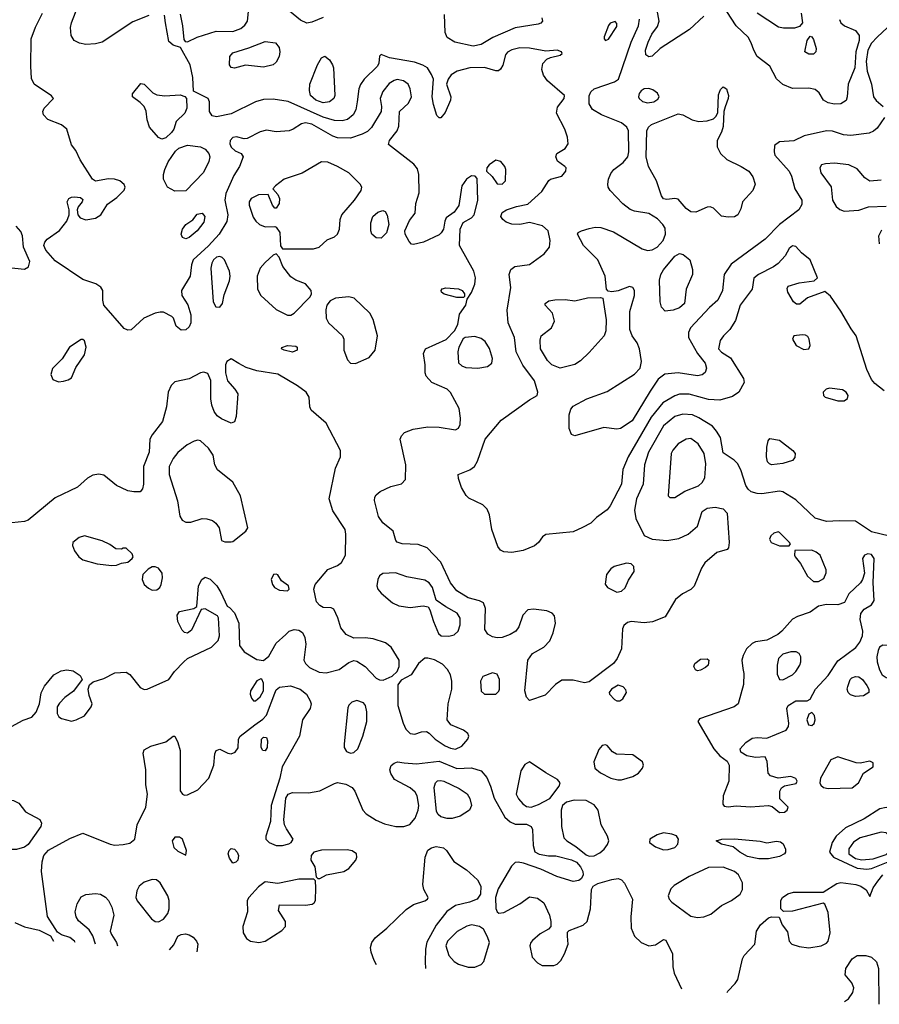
# Model space of a CAD drawing. Extents: x 1173029 to 1307123, y 522559 to 678521.
# Tile 9 of 256: x 1189844 to 1195173, y 530603 to 536704. Entities that reach past the tile are written whole.
import ezdxf

# ---------------------------------------------------------------- set-up
doc = ezdxf.new("R2010")
doc.units = 0

msp = doc.modelspace()

# ---------------------------------------------------------------- linework, layer by layer
at = {"layer": '0CON10XD'}
for points in [[(1190645, 536729.5), (1190545, 536690.8), (1190355, 536565.4), (1190315, 536554), (1190255, 536550), (1190215, 536557.9), (1190182.9, 536575), (1190164.3, 536605), (1190159.4, 536655), (1190165.6, 536685), (1190205.4, 536785)], [(1190838.3, 536738.3), (1190852.9, 536665), (1190860.8, 536580.8), (1190869.3, 536569.3), (1190885, 536566.2), (1190944.5, 536595.5), (1191062.9, 536632.9), (1191165, 536631.5), (1191215, 536648.5), (1191240.9, 536669.1), (1191255.6, 536695), (1191265.7, 536775)], [(1194085, 536726.2), (1193996.9, 536643.1), (1193814, 536526), (1193765, 536476.9), (1193743.4, 536473.4), (1193725.8, 536485), (1193723.8, 536515), (1193739.6, 536565), (1193762.9, 536615), (1193798.1, 536661.9), (1193807.3, 536695), (1193791.1, 536785)], [(1194379.2, 533779.2), (1194359.4, 533795), (1194345, 533817.5), (1194313.8, 533915), (1194294.1, 533954.1), (1194272.9, 533975), (1194205, 534019.2), (1194187.8, 534115), (1194164.4, 534155), (1194138.1, 534185), (1194055, 534237.5), (1194015, 534254.7), (1193955, 534258.7), (1193904.4, 534245.6), (1193835, 534186.4), (1193741.4, 534025), (1193718.2, 533945), (1193708.4, 533825), (1193667.3, 533735), (1193655.4, 533665.4), (1193663.8, 533613.8), (1193715, 533508.1), (1193764.7, 533484.7), (1193855, 533476), (1193930, 533490), (1193987.5, 533515), (1194045, 533566.2), (1194075, 533657.1), (1194105, 533677.3), (1194155, 533683.6), (1194205, 533672.2), (1194228.9, 533645), (1194242.5, 533465), (1194238.8, 533431.2), (1194228.8, 533421.2), (1194165, 533402), (1194092.3, 533337.7), (1194070.8, 533305), (1194025, 533194.3), (1194005, 533173.1), (1193952.8, 533147.2), (1193908.8, 533111.2), (1193845.6, 533004.4), (1193767.4, 532972.6), (1193715, 532966.9), (1193635, 532975.7), (1193612.1, 532967.9), (1193589.2, 532950.8), (1193581.7, 532928.3), (1193574.5, 532805.5), (1193548.9, 532745), (1193524.5, 532715), (1193375, 532600), (1193345, 532594.5), (1193275, 532610.5), (1193205, 532610.9), (1193165.5, 532585), (1193101, 532519), (1193005, 532484.4), (1192985.3, 532505.3), (1192975.9, 532545), (1192994.7, 532735.3), (1193023.3, 532776.7), (1193094.2, 532815), (1193130, 532855), (1193151.1, 532905), (1193165.5, 532965), (1193159.3, 533009.3), (1193145, 533027.1), (1193111.4, 533041.4), (1193028.6, 533051.4), (1192995, 533046.2), (1192962.5, 533015), (1192938.6, 532941.4), (1192920, 532915), (1192885, 532893.3), (1192835, 532875.5), (1192805, 532872.5), (1192775, 532878.9), (1192746.4, 532896.4), (1192728.1, 532925), (1192731.9, 533055), (1192719.7, 533089.7), (1192693.6, 533103.6), (1192625, 533121.1), (1192555, 533165.4), (1192515, 533214.5), (1192455, 533342.7), (1192370.8, 533430.8), (1192315, 533451.9), (1192215, 533455.8), (1192185, 533466.2), (1192175, 533477.5), (1192160, 533535), (1192095.5, 533585.5), (1192067.8, 533625), (1192044.4, 533725), (1192045.7, 533745), (1192055, 533760), (1192079.7, 533780.3), (1192145, 533812), (1192211.2, 533828.8), (1192236, 533855), (1192238.5, 533945), (1192202.5, 534105), (1192210, 534125), (1192228.8, 534145), (1192283.4, 534166.6), (1192375, 534180.5), (1192445, 534178.5), (1192545, 534162), (1192565, 534173.3), (1192574.3, 534195), (1192577.3, 534235), (1192569.1, 534295), (1192514.6, 534394.6), (1192494.6, 534414.6), (1192399.2, 534455), (1192364.2, 534495), (1192357.5, 534515), (1192357.5, 534565), (1192347.5, 534635), (1192360, 534665), (1192486.9, 534723.1), (1192538.8, 534775), (1192559.2, 534815), (1192570.9, 534879.1), (1192608.8, 534935), (1192618.3, 534971.7), (1192645, 535013.3), (1192665.3, 535064.7), (1192669.7, 535105), (1192659.1, 535145), (1192569.6, 535305), (1192575.5, 535405.5), (1192593.1, 535446.9), (1192645, 535476.4), (1192661.2, 535495), (1192685, 535583.3), (1192679.7, 535719.7), (1192667.5, 535735), (1192645, 535735.6), (1192613.6, 535716.4), (1192584.5, 535675), (1192567, 535553), (1192538, 535512), (1192488.8, 535475), (1192478.8, 535455), (1192470.8, 535405), (1192457.6, 535382.4), (1192445, 535370.8), (1192347.5, 535325), (1192285, 535310.8), (1192273.4, 535313.4), (1192259.1, 535329.1), (1192232.9, 535375), (1192230.8, 535395), (1192260.3, 535459.7), (1192296.2, 535505), (1192300, 535565), (1192319.6, 535630.4), (1192319.1, 535745), (1192309.5, 535779.5), (1192288.3, 535808.3), (1192130.5, 535930.5), (1192136, 535955), (1192184, 536016), (1192193.5, 536045), (1192198, 536135), (1192254, 536186), (1192272.9, 536225), (1192265.5, 536275), (1192251.9, 536305), (1192223.8, 536325), (1192185, 536332.5), (1192165, 536327.5), (1192135, 536308.5), (1192095, 536259.2), (1192079.1, 536215), (1192087.5, 536165), (1192084.4, 536135), (1192024.2, 536035.8), (1191999.3, 536010.8), (1191966.6, 535993.4), (1191895, 535970.3), (1191815, 535971.9), (1191785, 535982.5), (1191655, 536057.4), (1191615, 536064.7), (1191591.3, 536058.7), (1191539.4, 536025), (1191515, 536016.1), (1191435, 536009.2), (1191375, 536020), (1191335, 536008), (1191255, 535967.5), (1191235, 535965.8), (1191187.6, 535977.6), (1191165, 535973.1), (1191150, 535955), (1191147.3, 535935), (1191155, 535914.3), (1191180.6, 535890.6), (1191217.5, 535875), (1191230, 535855), (1191207.5, 535795), (1191172.4, 535737.6), (1191123.1, 535626.9), (1191116.9, 535585), (1191135.3, 535495), (1191127.7, 535452.3), (1191081.8, 535375), (1191015, 535302.8), (1190920.4, 535215), (1190909.3, 535185), (1190900.8, 535115), (1190847.5, 535025), (1190850, 534995), (1190887.2, 534937.2), (1190904.2, 534875.8), (1190905.6, 534825), (1190895, 534800), (1190875, 534781.2), (1190845, 534780), (1190813.3, 534805), (1190796.7, 534855), (1190787.5, 534865), (1190735, 534892), (1190715, 534892.5), (1190685, 534885.7), (1190614.2, 534855), (1190535, 534782.3), (1190515, 534779.6), (1190491.2, 534791.2), (1190366.8, 534935), (1190359.2, 534965), (1190360.4, 535025), (1190347.1, 535047.1), (1190316.5, 535066.5), (1190235, 535093.6), (1190065, 535210.4), (1190007.3, 535275), (1189993.3, 535305), (1189999.6, 535325), (1190015, 535344.5), (1190091.5, 535398.5), (1190135.6, 535455), (1190150, 535495), (1190150, 535525), (1190138.6, 535575), (1190148.8, 535595), (1190165, 535604.2), (1190185, 535605.8), (1190221.7, 535601.7), (1190235, 535590), (1190232.5, 535575), (1190206.4, 535543.6), (1190200, 535525), (1190203.8, 535495), (1190220, 535475), (1190255, 535464.4), (1190315, 535474.4), (1190347.5, 535495), (1190389.5, 535560.5), (1190447.4, 535602.6), (1190491.7, 535648.3), (1190498.6, 535665), (1190492.4, 535682.4), (1190464.6, 535704.6), (1190432.5, 535715), (1190395, 535717.5), (1190315, 535704), (1190295, 535716.2), (1190220, 535835), (1190192.5, 535892.5), (1190165, 535928), (1190135.6, 536025.6), (1190102.5, 536052.5), (1190018.8, 536085), (1189992, 536115), (1189988, 536135), (1189996, 536155), (1190053.3, 536215), (1190041.7, 536231.7), (1189934.5, 536304.5), (1189918.5, 536338.5), (1189912.8, 536415), (1189916.2, 536585), (1189942.9, 536657.1), (1189985.3, 536744.7)], [(1195203.8, 534403.8), (1195145, 534448.6), (1195124.4, 534475), (1195095, 534536.7), (1195030, 534745), (1194997.7, 534787.7), (1194935, 534898), (1194871.1, 534991.1), (1194835, 535020), (1194728.7, 534981.3), (1194679.3, 534940.7), (1194660.3, 534940.3), (1194640.8, 534955), (1194606, 535015), (1194601.2, 535038.8), (1194607, 535053), (1194675, 535072.5), (1194770, 535085), (1194790, 535105), (1194744.3, 535215), (1194690, 535260), (1194655, 535298), (1194635, 535302), (1194615, 535286.2), (1194589.4, 535240.6), (1194545, 535193.3), (1194517.7, 535172.3), (1194423.8, 535125), (1194395, 535101.2), (1194384.2, 535035), (1194311.1, 534935), (1194280.6, 534839.4), (1194245.5, 534784.5), (1194206, 534745), (1194185.7, 534715), (1194176.5, 534665), (1194193.7, 534643.7), (1194249.5, 534609.5), (1194330.3, 534480.3), (1194334.2, 534455), (1194302.9, 534395), (1194261.9, 534368.1), (1194185, 534346.7), (1194115, 534349.3), (1193995, 534383.5), (1193935, 534382.7), (1193905, 534373.3), (1193830.8, 534329.2), (1193758.6, 534241.3), (1193615.4, 533995), (1193583.9, 533916.1), (1193574.5, 533825), (1193505, 533690.8), (1193485, 533665.7), (1193420.6, 533619.4), (1193384, 533585), (1193332.7, 533557.3), (1193275, 533531.1), (1193106.1, 533513.9), (1193085, 533500), (1193060, 533465), (1193035.4, 533444.6), (1192966, 533414), (1192895, 533401.5), (1192845, 533405.7), (1192825, 533416), (1192809.1, 533439.1), (1192770.5, 533545), (1192756.5, 533635), (1192741.7, 533671.7), (1192715, 533698.1), (1192628.7, 533738.7), (1192612, 533755), (1192583.8, 533805), (1192565, 533860), (1192563.3, 533885), (1192635, 533914.2), (1192663.9, 533936.1), (1192682.4, 533967.6), (1192729.6, 534105), (1192828.3, 534221.7), (1193005, 534347.5), (1193051.4, 534375), (1193056.9, 534395), (1193035.5, 534465), (1192964, 534564), (1192921.3, 534645), (1192911.3, 534735), (1192871.7, 534825), (1192865.3, 534904.7), (1192888.9, 535045), (1192878, 535125), (1192888.8, 535155), (1192913.3, 535175), (1193005, 535187.3), (1193095, 535252.7), (1193129.2, 535295), (1193132.7, 535335), (1193119.4, 535395), (1193085, 535426.6), (1193005, 535446.5), (1192945, 535434.6), (1192895, 535437.5), (1192859.2, 535449.2), (1192838.6, 535465), (1192826.9, 535485), (1192835, 535508.1), (1192862, 535525), (1192924.1, 535545.9), (1192995, 535560.8), (1193080.1, 535639.9), (1193125, 535708), (1193135, 535715.8), (1193205, 535734.5), (1193229.4, 535765), (1193230.8, 535785), (1193224.5, 535794.5), (1193177.4, 535827.4), (1193166.9, 535855), (1193174.6, 535875.4), (1193225.4, 535904.6), (1193244.5, 535935), (1193239.2, 535975), (1193223.2, 536025), (1193172.7, 536125), (1193178.3, 536161.7), (1193219.2, 536215), (1193222, 536235), (1193115.5, 536325.5), (1193090.9, 536360.9), (1193080.8, 536395), (1193087.3, 536432.7), (1193111.2, 536458.8), (1193135, 536470), (1193195, 536483.1), (1193207.5, 536495), (1193203.8, 536505), (1193175, 536514.3), (1193105, 536508.1), (1193005, 536527.1), (1192945, 536528.6), (1192895, 536517.2), (1192868.3, 536501.7), (1192855, 536486), (1192838.7, 536421.3), (1192825, 536396.7), (1192812.3, 536387.7), (1192795, 536387.5), (1192725, 536408.5), (1192635.3, 536404.7), (1192555.3, 536384.7), (1192518.1, 536361.9), (1192499.5, 536335), (1192490.5, 536305), (1192516.5, 536225), (1192514.5, 536205), (1192482, 536128), (1192455, 536096), (1192445, 536096), (1192430.9, 536110.9), (1192408.9, 536178.9), (1192401.8, 536225), (1192408.5, 536335), (1192397.8, 536365), (1192371.9, 536405), (1192342.7, 536422.7), (1192291, 536441), (1192137.6, 536467.6), (1192085, 536488), (1192075, 536477.5), (1192070.6, 536435), (1192062.5, 536415), (1191980.4, 536335), (1191956.9, 536303.1), (1191946.9, 536275), (1191935.3, 536194.7), (1191927.7, 536145), (1191911.8, 536115), (1191877.1, 536085), (1191842.5, 536077.5), (1191795, 536078.1), (1191725, 536100.4), (1191507.8, 536197.8), (1191415, 536210.5), (1191355, 536209.1), (1191305.2, 536194.8), (1191155, 536120.7), (1191065, 536102.5), (1191038.3, 536108.3), (1191021.2, 536135), (1191020, 536195), (1191012, 536215), (1190921.7, 536261.7), (1190916.7, 536345), (1190901.9, 536425), (1190842, 536532), (1190795, 536545.7), (1190768.5, 536568.5), (1190748.1, 536685), (1190742.5, 536732.5)], [(1191725, 536716.8), (1191655, 536687.9), (1191625, 536682.2), (1191585, 536700), (1191517.3, 536757.3)], [(1193080, 536715), (1193084, 536695), (1193075, 536682), (1193057.5, 536675), (1192915, 536652.3), (1192776.6, 536593.4), (1192705, 536549.4), (1192655, 536539.5), (1192541.2, 536565), (1192494.4, 536594.4), (1192482.5, 536625), (1192478.5, 536735)], [(1194926.7, 536705), (1194933.3, 536685), (1194956.2, 536665), (1195025.9, 536635.9), (1195047.1, 536605), (1195047.6, 536575), (1195026.6, 536505), (1195021.1, 536405), (1194978.8, 536305), (1194974.6, 536225.4), (1194966.9, 536203.1), (1194935, 536181.9), (1194895, 536180), (1194855, 536188.1), (1194827.5, 536205), (1194800.3, 536250.3), (1194775, 536272), (1194735, 536279.4), (1194635, 536278.2), (1194575, 536303.1), (1194536.4, 536336.4), (1194494.3, 536415), (1194416.1, 536476.1), (1194395, 536514), (1194379.5, 536559.5), (1194360.4, 536595), (1194284.6, 536665), (1194227.1, 536755)], [(1194687.8, 536745), (1194695.8, 536684.2), (1194678.6, 536661.4), (1194647.9, 536652.1), (1194579.1, 536650.9), (1194547.4, 536657.4), (1194416, 536745)], [(1193654.3, 535025), (1193645, 535043.8), (1193625, 535050), (1193555, 535023.3), (1193515, 535017.5), (1193491.7, 535021.7), (1193482.5, 535035), (1193474.1, 535114.1), (1193427.1, 535215), (1193340, 535305), (1193301.2, 535375), (1193306.7, 535385), (1193326.7, 535395), (1193375, 535410), (1193412.4, 535417.6), (1193446.4, 535416.4), (1193525, 535390), (1193703.8, 535283.8), (1193735, 535274.1), (1193765, 535278), (1193796.6, 535293.4), (1193833.7, 535336.3), (1193847.6, 535375), (1193845, 535411.2), (1193831.5, 535435), (1193798.9, 535468.9), (1193745, 535503.4), (1193655, 535517.5), (1193628.1, 535528.1), (1193582.7, 535562.7), (1193505.5, 535645), (1193492.5, 535665), (1193489.5, 535685), (1193493.5, 535715), (1193509.1, 535750.9), (1193527.8, 535775), (1193585, 535818.9), (1193613.3, 535855), (1193619.7, 535885), (1193619.1, 536015), (1193608, 536038), (1193575.3, 536065.3), (1193450, 536115), (1193395, 536147.5), (1193375, 536182.5), (1193375, 536232.5), (1193385, 536256), (1193405, 536274.3), (1193532.1, 536317.9), (1193555.6, 536334.4), (1193634.3, 536565), (1193680.2, 536665), (1193686.6, 536706.6)], [(1193475, 536573.8), (1193495, 536583.3), (1193545, 536662.5), (1193545, 536680), (1193535, 536692.5), (1193505, 536682.5), (1193495, 536667.5), (1193467, 536597), (1193466.7, 536585), (1193475, 536573.8)], [(1195224.6, 536655), (1195159.1, 536595), (1195125, 536558.5), (1195100.9, 536515), (1195092.3, 536445), (1195097.8, 536385), (1195125.2, 536305), (1195137.7, 536225), (1195153, 536203), (1195197.1, 536165)], [(1194765, 536491.1), (1194735, 536491.1), (1194711.2, 536505), (1194726.2, 536575), (1194745, 536602.5), (1194755, 536597.5), (1194765, 536580), (1194781.9, 536525), (1194780, 536505), (1194765, 536491.1)], [(1191175, 536404), (1191155, 536406.7), (1191144, 536425), (1191147.5, 536475), (1191165, 536499.4), (1191265, 536528.6), (1191365, 536567.8), (1191430.3, 536560.3), (1191452.1, 536532.1), (1191457.7, 536505), (1191452.7, 536475), (1191435, 536440), (1191415, 536424.2), (1191355, 536408.8), (1191245, 536421.9), (1191175, 536404)], [(1191725, 536187.6), (1191680.4, 536205), (1191647.1, 536235), (1191640.9, 536265), (1191642.7, 536305), (1191690, 536425), (1191715, 536468.1), (1191735, 536477.1), (1191765.5, 536455.5), (1191784.3, 536425), (1191788.6, 536405), (1191798.2, 536235), (1191792.2, 536215), (1191765, 536194.7), (1191725, 536187.6)], [(1190725, 535963.8), (1190705, 535973.8), (1190648.7, 536038.7), (1190633.6, 536083.6), (1190627.9, 536137.9), (1190615.5, 536165.5), (1190591.2, 536191.2), (1190543.3, 536225), (1190543.3, 536245), (1190595, 536308.8), (1190615, 536303.8), (1190669.7, 536249.7), (1190695, 536237.5), (1190745, 536232.9), (1190838.8, 536238.8), (1190868.3, 536228.3), (1190877.5, 536215), (1190880, 536155), (1190867.5, 536125), (1190815, 536072.5), (1190800, 536025), (1190785.9, 536004.1), (1190749.2, 535970.8), (1190725, 535963.8)], [(1194235, 535479.2), (1194195, 535486.9), (1194145.8, 535535), (1194125, 535543.5), (1194105, 535541.8), (1194035, 535511.5), (1194005, 535512.2), (1193974.8, 535534.7), (1193925, 535591.1), (1193905, 535596.7), (1193855, 535590), (1193834.6, 535594.6), (1193822.1, 535612.1), (1193790.7, 535705), (1193741.2, 535795), (1193727.1, 535855), (1193731.3, 536015), (1193741.8, 536038.2), (1193760, 536055), (1193925, 536121.1), (1193954.5, 536114.5), (1194012.7, 536082.7), (1194053.1, 536073.1), (1194105, 536077.8), (1194145, 536090), (1194160.8, 536105), (1194170.9, 536129.1), (1194175, 536237.5), (1194189.4, 536270.6), (1194205, 536286.7), (1194226.1, 536276.1), (1194238.2, 536235), (1194236.6, 536215), (1194216.9, 536163.1), (1194208.8, 536135), (1194205, 536042.5), (1194195, 536006.2), (1194167.5, 535955), (1194168.6, 535915), (1194188.6, 535875), (1194227.3, 535837.3), (1194317.1, 535795), (1194363.1, 535765), (1194389.8, 535729.8), (1194402.5, 535685), (1194389.2, 535645), (1194324.2, 535575), (1194315, 535532.5), (1194296, 535495), (1194275, 535482), (1194235, 535479.2)], [(1193735, 536187.8), (1193775, 536194.7), (1193799.6, 536210.4), (1193808.9, 536225), (1193797.7, 536247.7), (1193768.9, 536268.9), (1193745, 536276.4), (1193715, 536274.4), (1193696.4, 536263.6), (1193683.8, 536246.2), (1193679.5, 536225), (1193683.5, 536215), (1193705, 536196.2), (1193735, 536187.8)], [(1195205, 536097.5), (1195159.3, 536030.7), (1195137.7, 536012.3), (1195109.4, 536000.6), (1194996.9, 535986.9), (1194950.7, 535990.7), (1194883, 536013), (1194845, 536015.6), (1194706.8, 535983.2), (1194644, 535954), (1194555, 535947.5), (1194523.3, 535925), (1194520.8, 535885), (1194525.6, 535865), (1194614.6, 535765), (1194629.1, 535735), (1194648.6, 535655), (1194692, 535585), (1194692.3, 535557.7), (1194674.3, 535525.7), (1194554.7, 535435.3), (1194465.2, 535344.8), (1194255, 535189.5), (1194212.1, 535125), (1194200, 535025), (1194172, 534965), (1194119.5, 534920.5), (1194002.7, 534795), (1193989.6, 534765), (1193990, 534735), (1194046.1, 534635), (1194093.6, 534575), (1194102.2, 534545), (1194093.4, 534516.6), (1194075, 534503.1), (1194045, 534496.5), (1193925, 534515.3), (1193843.4, 534506.6), (1193802.8, 534477.2), (1193752.3, 534402.3), (1193641.3, 534218.7), (1193568.7, 534171.3), (1193545, 534166.4), (1193465, 534176.5), (1193285, 534126), (1193264.4, 534134.4), (1193250.9, 534170.9), (1193250, 534255), (1193259.8, 534290.2), (1193275, 534309.5), (1193360, 534355), (1193485, 534399.6), (1193655, 534506.5), (1193690.5, 534545), (1193698.2, 534585), (1193687.3, 534665), (1193671.4, 534701.4), (1193640.6, 534745), (1193627.1, 534785), (1193627.1, 534895), (1193654.3, 534995.7), (1193654.3, 535025)], [(1190805, 535641.5), (1190760.8, 535665), (1190735.8, 535715), (1190735.7, 535745), (1190744.5, 535775.5), (1190765, 535823.8), (1190810.9, 535889.1), (1190831.3, 535908.7), (1190885, 535925.7), (1190965, 535916.5), (1190995, 535900.5), (1191016.9, 535875), (1191023.2, 535855), (1191017.7, 535825), (1190982.9, 535757.1), (1190875, 535642.5), (1190805, 535641.5)], [(1191665, 535283.8), (1191701.2, 535295), (1191751.2, 535338.8), (1191795, 535357.5), (1191814.3, 535375), (1191826.5, 535405), (1191831.5, 535465), (1191841.1, 535495), (1191920.6, 535585), (1191961.4, 535645), (1191964.2, 535665), (1191954, 535685), (1191883.8, 535755), (1191815, 535793.3), (1191755, 535820.5), (1191715, 535823.6), (1191595, 535752.9), (1191484, 535715), (1191430, 535675), (1191412.5, 535655), (1191445, 535620), (1191454.3, 535595), (1191452.9, 535565), (1191435, 535536.2), (1191425, 535536.7), (1191411.2, 535555), (1191385, 535620), (1191325, 535618), (1191280, 535595), (1191267.5, 535575), (1191266, 535555), (1191290.9, 535480.9), (1191308, 535455), (1191330, 535435), (1191365, 535420), (1191425, 535422.5), (1191435, 535417.5), (1191456, 535385), (1191461.7, 535301.7), (1191474, 535284), (1191665, 535283.8)], [(1192835, 535684), (1192856.2, 535705), (1192858, 535775), (1192851.2, 535795), (1192825.9, 535825.9), (1192795, 535833.8), (1192753.8, 535805), (1192740, 535785), (1192737.5, 535765), (1192772.7, 535732.7), (1192805, 535686.2), (1192835, 535684)], [(1195185, 535710), (1195113.8, 535703.8), (1195083.2, 535723.2), (1195035, 535780), (1194984.6, 535804.6), (1194895, 535813.9), (1194838.9, 535811.1), (1194815, 535804), (1194804.4, 535785.6), (1194811.2, 535755), (1194875, 535668.8), (1194882.5, 535585), (1194905, 535547.1), (1194927.2, 535527.2), (1194955, 535516.9)], [(1194955, 535516.9), (1195045, 535524.5), (1195105.3, 535544.7), (1195215, 535548.2)], [(1190875, 535345.8), (1190854, 535355), (1190845.7, 535375), (1190853.3, 535405), (1190875, 535435.7), (1190917, 535463), (1190945, 535498.8), (1190975, 535504), (1190992.5, 535485), (1190985, 535448.8), (1190944.2, 535395), (1190895, 535353.3), (1190875, 535345.8)], [(1192085, 535350), (1192055, 535352), (1192026.2, 535375), (1192020, 535395), (1192020, 535445), (1192034, 535485), (1192065, 535511.4), (1192095, 535522), (1192108.8, 535515), (1192123, 535493), (1192132.9, 535435), (1192117.4, 535382.6), (1192085, 535350)], [(1189735, 535173.2), (1189875, 535157.1), (1189898.5, 535171.5), (1189907.8, 535205), (1189868.9, 535295), (1189860.9, 535365), (1189851.2, 535391.2), (1189823.3, 535425)], [(1195173.6, 535315), (1195170.5, 535365), (1195188.9, 535401.1)], [(1191525, 534872.2), (1191545, 534885.6), (1191644.5, 534985.5), (1191653.1, 535005), (1191651.1, 535025), (1191615, 535066.7), (1191555, 535090), (1191525, 535111.4), (1191475.5, 535175), (1191453.1, 535233.1), (1191435, 535253.3), (1191415.9, 535244.1), (1191365, 535200), (1191335, 535164), (1191316.9, 535115), (1191318.7, 535035), (1191339.2, 534995), (1191435, 534907.7), (1191505, 534873.6), (1191525, 534872.2)], [(1193845, 534896.7), (1193821.8, 534921.7), (1193813.4, 534955), (1193809.5, 535090.5), (1193818.2, 535125), (1193835, 535152.9), (1193905, 535238.5), (1193935, 535255.6), (1193957.8, 535247.8), (1193997.5, 535215), (1194015.4, 535155.4), (1194015.5, 535125), (1193975.6, 535035), (1193965.5, 534945), (1193935, 534917.3), (1193895, 534903.8), (1193845, 534896.7)], [(1191085, 534921.8), (1191100.7, 534945), (1191111.6, 534998.4), (1191144.4, 535085), (1191150, 535115), (1191144.5, 535145), (1191112.9, 535215), (1191100, 535230), (1191085, 535236), (1191065, 535231.3), (1191045.4, 535215), (1191034.7, 535195), (1191029.7, 535165), (1191043.8, 534955), (1191060, 534925), (1191085, 534921.8)], [(1192595, 534982.5), (1192555, 534982.5), (1192475, 535003.1), (1192458, 535015), (1192456, 535025), (1192463.4, 535036.6), (1192485, 535042.9), (1192565, 535036.7), (1192586.7, 535025), (1192602.5, 535005), (1192601.7, 534988.3), (1192595, 534982.5)], [(1191925, 534574.2), (1192010.4, 534609.6), (1192048.2, 534655), (1192061.8, 534745), (1192035.3, 534845.3), (1192015.3, 534885.3), (1191917.9, 534977.9), (1191885, 534985.5), (1191802.2, 534977.8), (1191768.8, 534961.2), (1191748.1, 534935), (1191741.1, 534905), (1191743.8, 534853.8), (1191759.4, 534825), (1191845.7, 534745), (1191852.9, 534725), (1191853.1, 534655), (1191876.8, 534596.8), (1191895, 534576), (1191925, 534574.2)], [(1193195, 534545.5), (1193142.9, 534565), (1193115, 534592.5), (1193072.5, 534665), (1193071.3, 534718.7), (1193077.5, 534745), (1193141.2, 534795), (1193158.6, 534835), (1193148, 534885), (1193102.5, 534935), (1193102.5, 534945), (1193125, 534961.2), (1193162.1, 534967.9), (1193225, 534970.5), (1193285, 534962.5), (1193365, 534979.4), (1193445, 534982.5), (1193458.3, 534978.3), (1193480, 534845), (1193478.6, 534775), (1193467.1, 534745), (1193375, 534642.2), (1193319.9, 534590.1), (1193285, 534567.1), (1193235, 534553.8), (1193195, 534545.5)], [(1190085, 534459.5), (1190115, 534463.6), (1190145, 534471.5), (1190165.6, 534485), (1190191.5, 534548.5), (1190245, 534628), (1190256.1, 534675), (1190245, 534713.8), (1190235, 534722), (1190225, 534721.2), (1190152.5, 534675), (1190108.3, 534601.7), (1190047.6, 534542.4), (1190037.8, 534505), (1190050, 534475), (1190085, 534459.5)], [(1192685, 534543.8), (1192744.4, 534555.6), (1192771.2, 534575), (1192774.2, 534605), (1192756.6, 534666.6), (1192730, 534710), (1192705, 534728), (1192665, 534740), (1192606.1, 534733.9), (1192593.9, 534726.1), (1192565.9, 534674.1), (1192560, 534645), (1192565, 534577.5), (1192585, 534558), (1192609.3, 534549.3), (1192685, 534543.8)], [(1194705, 534660.8), (1194735, 534664), (1194743.8, 534685), (1194738, 534725), (1194729.7, 534739.7), (1194715, 534749.2), (1194695, 534752), (1194643.3, 534745), (1194634, 534725), (1194657.5, 534685), (1194705, 534660.8)], [(1191535, 534643.1), (1191483.3, 534655), (1191467.5, 534665), (1191468.3, 534671.7), (1191505, 534685.8), (1191555, 534680), (1191563.3, 534675), (1191563.3, 534655), (1191535, 534643.1)], [(1189793.3, 532325), (1189865, 532362.5), (1189918.6, 532381.4), (1189947.4, 532412.6), (1189968, 532465), (1189977.7, 532532.3), (1189998, 532575), (1190055.8, 532644.2), (1190101.7, 532668.3), (1190135.9, 532675.9), (1190175, 532670), (1190219.5, 532639.5), (1190232.5, 532615), (1190177.6, 532542.4), (1190125, 532504), (1190090.9, 532469.1), (1190076.7, 532445), (1190076.7, 532405), (1190086.7, 532385), (1190103.1, 532373.1), (1190165, 532358.1), (1190195, 532365.7), (1190245, 532390.6), (1190287.8, 532445), (1190294.4, 532465), (1190274.1, 532515.9), (1190268, 532555), (1190277.7, 532582.3), (1190298.8, 532601.2), (1190365, 532622), (1190435, 532655.8), (1190505, 532660), (1190526.4, 532646.4), (1190590.8, 532565), (1190615, 532554.3), (1190635, 532555.6), (1190768.8, 532615), (1190804.2, 532665.8), (1190862.5, 532725), (1190883.9, 532746.1), (1191034.1, 532815.9), (1191073.6, 532856.4), (1191083.3, 532885), (1191077, 532997), (1191070, 533010), (1190995, 533052.5), (1190970, 533050), (1190908.3, 532921.7), (1190885, 532903.3), (1190865, 532906.7), (1190850.6, 532920.6), (1190824, 532975), (1190821.2, 533015), (1190834.2, 533035.8), (1190923.9, 533056.1), (1190942.5, 533067.5), (1190952.9, 533195), (1190974.2, 533235.8), (1190995, 533250), (1191025, 533236.7), (1191065.8, 533195.8), (1191091.2, 533155), (1191130, 533070), (1191145, 533062.5), (1191175, 533027.5), (1191203.3, 532965), (1191206.7, 532825), (1191235.9, 532785.9), (1191315, 532740), (1191355, 532733.3), (1191389.5, 532760.5), (1191435, 532840), (1191494.4, 532895), (1191515, 532914.4), (1191545, 532924.4), (1191575, 532922), (1191596.9, 532906.9), (1191610.8, 532875), (1191617.8, 532835), (1191605.6, 532735), (1191615.6, 532715), (1191640.7, 532690.7), (1191700.4, 532660.4), (1191745, 532657.3), (1191825, 532678.2), (1191885, 532720), (1191915, 532733.1), (1191935, 532729.4), (1191986.1, 532696.1), (1192054.6, 532624.6), (1192075, 532612.9), (1192097.9, 532612.1), (1192152.5, 532635), (1192183.8, 532665), (1192196, 532695), (1192195.7, 532735), (1192146.1, 532816.1), (1192111.7, 532841.7), (1192035, 532866.8), (1191985, 532873.3), (1191915, 532871.5), (1191868.9, 532895), (1191834.5, 532935), (1191817.4, 532997.4), (1191791.7, 533051.7), (1191775, 533060), (1191725, 533062.5), (1191704.1, 533074.1), (1191685, 533097.5), (1191668.6, 533175), (1191675, 533203.3), (1191755, 533296), (1191815, 533322.5), (1191839.7, 533340.3), (1191864.4, 533385), (1191866.9, 533515), (1191861.4, 533545), (1191785, 533661.2), (1191763.6, 533735), (1191801.5, 533925), (1191833.6, 533995), (1191833.8, 534035), (1191743.8, 534203.8), (1191650.8, 534285), (1191641.9, 534305), (1191639.4, 534365), (1191620.8, 534395), (1191565.8, 534435), (1191445, 534507.5), (1191315, 534528.2), (1191248.8, 534548.8), (1191203.3, 534573.3), (1191155, 534603.3), (1191127.5, 534585), (1191120, 534565), (1191119.2, 534515), (1191133.1, 534465), (1191178.1, 534415), (1191195.5, 534385), (1191186.9, 534245), (1191175, 534212), (1191155, 534202.9), (1191095, 534230), (1191068.5, 534248.5), (1191049.2, 534275), (1191034.3, 534315), (1191029.4, 534355), (1191028.5, 534468.5), (1191010.5, 534510.5), (1190985, 534520), (1190965, 534516), (1190895, 534478.1), (1190805, 534458.8), (1190783.4, 534436.6), (1190764.6, 534395.4), (1190753.6, 534305), (1190728.5, 534215), (1190665, 534131.4), (1190651.8, 534105), (1190646.2, 534025), (1190611.1, 533935), (1190610.8, 533825), (1190605, 533797.5), (1190591.7, 533778.3), (1190552.5, 533777.5), (1190515, 533784), (1190475, 533802), (1190445, 533818), (1190365, 533881.4), (1190335, 533888.1), (1190298, 533882), (1190265, 533862.9), (1190202, 533808), (1190065, 533740), (1189897.4, 533602.6), (1189875, 533594.4), (1189795, 533587.1)], [(1194955, 534342), (1194975, 534356.7), (1194979.2, 534375), (1194967.5, 534395), (1194945, 534410.6), (1194865, 534420), (1194843.3, 534415), (1194824.2, 534395), (1194826, 534375), (1194836.7, 534365), (1194915, 534342.5), (1194955, 534342)], [(1191155, 533467.5), (1191165, 533470.8), (1191245.5, 533534.5), (1191258, 533555), (1191213, 533753), (1191165, 533838.6), (1191070, 533915), (1191054.6, 533944.6), (1191043.5, 534005), (1191015, 534048.9), (1190965, 534094.2), (1190947.7, 534097.7), (1190925, 534091.9), (1190881.5, 534068.5), (1190825, 534022.5), (1190795, 533984.3), (1190770, 533935), (1190770, 533885), (1190821.7, 533721.7), (1190837.5, 533627.5), (1190852.2, 533602.2), (1190875, 533589.6), (1190905, 533590.4), (1190975, 533612.1), (1191005, 533610.4), (1191039.6, 533599.6), (1191060.8, 533585), (1191080.8, 533555), (1191095, 533477.5), (1191115, 533468.8), (1191155, 533467.5)], [(1193875, 533742.5), (1193905, 533743.8), (1193966.9, 533783.1), (1194051.4, 533815), (1194075.7, 533835), (1194091.4, 533865), (1194097.4, 533952.6), (1194086.9, 534015), (1194050.9, 534075), (1194005, 534108.8), (1193975, 534105.5), (1193925.8, 534075), (1193893.1, 534036.9), (1193882.5, 534015), (1193863.3, 533753.3), (1193875, 533742.5)], [(1194505, 533946.2), (1194491.2, 533951.2), (1194480, 533965), (1194474.5, 533995), (1194475.6, 534055), (1194483.1, 534095), (1194495, 534108), (1194555, 534098.8), (1194636, 534035), (1194652, 534015), (1194649.5, 533990.5), (1194635, 533973.3), (1194575, 533954.3), (1194505, 533946.2)], [(1195235, 533504.2), (1195125, 533530.8), (1195025, 533595.6), (1194925, 533599.5), (1194845, 533594.4), (1194775.6, 533615.6), (1194655, 533728.1), (1194575, 533777.7), (1194555, 533781.8), (1194445, 533766.8), (1194415, 533767.9), (1194379.2, 533779.2)], [(1190415, 533321.2), (1190445, 533323.8), (1190475, 533336.7), (1190515, 533342.5), (1190542.5, 533365), (1190546.7, 533375), (1190542.5, 533395), (1190505, 533430), (1190485, 533430), (1190475, 533422.5), (1190440, 533425), (1190402.3, 533452.3), (1190355, 533474.2), (1190245, 533505.6), (1190213.8, 533496.2), (1190174, 533465), (1190170.8, 533445), (1190185, 533413.3), (1190210.6, 533375), (1190235, 533356.5), (1190325, 533331.1), (1190415, 533321.2)], [(1194615, 533443.3), (1194622.5, 533455), (1194616.7, 533465), (1194555, 533526.2), (1194545, 533530), (1194518.3, 533521.7), (1194500, 533505), (1194492.5, 533485), (1194502.5, 533465), (1194555, 533444.4), (1194615, 533443.3)], [(1194795, 533222), (1194828.3, 533241.7), (1194843.9, 533276.1), (1194843.8, 533295), (1194805.7, 533385), (1194782, 533405), (1194755, 533416.9), (1194650, 533415), (1194646.2, 533385), (1194650.8, 533375), (1194683.6, 533333.6), (1194726.9, 533255), (1194765, 533222.5), (1194795, 533222)], [(1194555, 531790.8), (1194585, 531794.2), (1194601.2, 531805), (1194608.8, 531825), (1194556.2, 531875), (1194555.9, 531924.1), (1194566.1, 531943.9), (1194584.1, 531955.9), (1194658.3, 531971.7), (1194663.3, 531985), (1194655, 532002.5), (1194625, 532013.8), (1194546.4, 532003.6), (1194499.3, 532019.3), (1194483.8, 532035), (1194477.7, 532107.7), (1194466.2, 532136.2), (1194405, 532132.2), (1194352.6, 532142.6), (1194314.3, 532164.3), (1194310, 532185), (1194345, 532226), (1194385, 532250.8), (1194415, 532255.7), (1194475, 532252.5), (1194595, 532301.2), (1194609.2, 532325), (1194612.9, 532345), (1194600, 532435), (1194608.6, 532455), (1194655, 532482.2), (1194725.9, 532484.1), (1194745, 532493.3), (1194778.2, 532555), (1194855, 532640.4), (1194915, 532730.8), (1195026.9, 532813.1), (1195052.7, 532847.3), (1195069.2, 532885), (1195070.3, 532915), (1195053.8, 532986.2), (1195057.7, 533025), (1195078.7, 533051.3), (1195125, 533078.9), (1195141.2, 533105), (1195134.4, 533215), (1195140, 533365), (1195125, 533389.1), (1195102.5, 533395), (1195080, 533385), (1195068.6, 533365), (1195080, 533275), (1195068, 533235), (1195055.7, 533214.3), (1194984.4, 533145.6), (1194957.5, 533092.5), (1194915, 533077.3), (1194845, 533080), (1194795, 533070), (1194745, 533031.9), (1194665, 533005.4), (1194635, 532989.6), (1194569.6, 532915), (1194544.4, 532895), (1194475, 532859.6), (1194405, 532848.5), (1194385, 532839.4), (1194349.2, 532805), (1194328.6, 532765), (1194320, 532735), (1194325.9, 532684.1), (1194333, 532653), (1194330, 532585), (1194298, 532465), (1194273.3, 532445), (1194057.5, 532372.5), (1194047.5, 532355), (1194147.1, 532185), (1194185, 532143.1), (1194228.7, 532108.7), (1194242, 532085), (1194240, 531985), (1194204.2, 531895), (1194203.3, 531843.3), (1194210.7, 531830.7), (1194235, 531826.7), (1194285, 531832.9), (1194375, 531826.4), (1194485, 531834.5), (1194508.5, 531828.5), (1194555, 531790.8)], [(1190665, 533168.6), (1190695, 533170.6), (1190712.5, 533185), (1190721.4, 533205), (1190730, 533245), (1190727.5, 533275), (1190705, 533306), (1190685, 533313.8), (1190665, 533313.3), (1190640.5, 533299.5), (1190607.5, 533265), (1190603.3, 533235), (1190616.7, 533205), (1190642.1, 533182.1), (1190665, 533168.6)], [(1193545, 533157.3), (1193575, 533161.9), (1193596.7, 533183.3), (1193618.7, 533231.3), (1193653.8, 533285), (1193651.2, 533315), (1193635, 533331.2), (1193605, 533335.8), (1193530, 533315), (1193507.9, 533302.1), (1193481.2, 533265), (1193473, 533207), (1193488.8, 533185), (1193545, 533157.3)], [(1191505, 533163.8), (1191515.7, 533175), (1191510, 533195), (1191467.3, 533227.3), (1191445, 533263.3), (1191435, 533268.8), (1191417.5, 533265), (1191403.8, 533235), (1191411.2, 533205), (1191423.8, 533185), (1191455, 533168), (1191505, 533163.8)], [(1192505, 532883.6), (1192537.1, 532892.9), (1192562.2, 532915), (1192575.4, 532955), (1192575.3, 532995.3), (1192555.7, 533025.7), (1192485.3, 533065.3), (1192426.9, 533106.9), (1192402.9, 533185), (1192382.2, 533215), (1192355, 533231.1), (1192245, 533251.8), (1192174.4, 533275.6), (1192095, 533271.4), (1192075, 533258), (1192064.6, 533235.4), (1192058.2, 533195), (1192063.6, 533175), (1192085, 533150.5), (1192155, 533090.9), (1192195, 533072.7), (1192265, 533060.9), (1192345, 533071.9), (1192375.6, 533065.6), (1192387.5, 533047.5), (1192408.8, 532975), (1192439.6, 532899.6), (1192457.5, 532885), (1192505, 532883.6)], [(1195235, 532624.6), (1195302, 532645), (1195325, 532659.5), (1195348.5, 532685), (1195360, 532725), (1195346.4, 532755), (1195310.6, 532785), (1195235.3, 532825.3), (1195195, 532827.9), (1195174.7, 532815.3), (1195164.7, 532795.3), (1195157.5, 532755), (1195159.8, 532725), (1195174.8, 532675), (1195191.3, 532645), (1195215, 532626.9), (1195235, 532624.6)], [(1192545, 532184.6), (1192585, 532201.4), (1192622.9, 532245), (1192629.4, 532265), (1192621.5, 532281.5), (1192595, 532300.6), (1192515.8, 532335), (1192494.4, 532365), (1192501.1, 532465), (1192522.5, 532555), (1192522.5, 532605), (1192514.5, 532645), (1192497, 532677), (1192465, 532710.6), (1192416.4, 532736.4), (1192375, 532748.1), (1192355, 532746.9), (1192315.4, 532714.6), (1192270.8, 532645), (1192209.4, 532610.6), (1192188.5, 532581.5), (1192188.4, 532455), (1192221.6, 532345), (1192237.6, 532307.6), (1192265, 532281.1), (1192293.6, 532276.4), (1192335, 532291.1), (1192365, 532292.9), (1192382.8, 532282.8), (1192419.2, 532245), (1192482, 532205), (1192515, 532189.1), (1192545, 532184.6)], [(1194045, 532670), (1194032.5, 532675), (1194024, 532695), (1194028.8, 532715), (1194065, 532742), (1194105, 532743.8), (1194115.8, 532734.2), (1194111.2, 532705), (1194095, 532688.8), (1194065, 532673.8), (1194045, 532670)], [(1194575, 532612.9), (1194635.7, 532645), (1194655.6, 532665), (1194680, 532705), (1194687.1, 532725), (1194687.1, 532755), (1194675, 532776.2), (1194657.8, 532787.8), (1194625, 532786.7), (1194575, 532772.5), (1194548.5, 532745), (1194538.7, 532705), (1194539.1, 532649.1), (1194554.4, 532614.4), (1194575, 532612.9)], [(1191305, 532483.8), (1191335, 532508.6), (1191355.3, 532545), (1191355, 532592.5), (1191345, 532617.5), (1191339.3, 532619.3), (1191313.6, 532606.4), (1191274.3, 532545), (1191272.5, 532525), (1191280.5, 532500.5), (1191293.8, 532483.8), (1191305, 532483.8)], [(1192795, 532524), (1192815, 532543.3), (1192818, 532555), (1192818, 532615), (1192805, 532647.5), (1192775, 532656.7), (1192715, 532633.3), (1192701.2, 532605), (1192705, 532543.3), (1192725, 532524), (1192795, 532524)], [(1195025, 532509.6), (1194995, 532520.9), (1194980, 532535), (1194974.5, 532554.5), (1194978, 532572), (1194992.2, 532615), (1195003.3, 532626.7), (1195025, 532634.4), (1195045, 532632.2), (1195068.1, 532615), (1195095, 532578), (1195108.1, 532555), (1195107.1, 532535), (1195075, 532514.6), (1195025, 532509.6)], [(1190187.5, 530984.9), (1190183.2, 530995), (1190155, 531017.5), (1190103.3, 531033.3), (1190078.8, 531048.8), (1190017.3, 531147.3), (1189980, 531425), (1189983.3, 531485), (1189994.6, 531525.4), (1190022.7, 531557.3), (1190155, 531629.1), (1190235, 531663.5), (1190404.8, 531594.8), (1190435, 531589.8), (1190486.5, 531593.5), (1190528, 531602), (1190557.1, 531625), (1190572.4, 531715), (1190626.1, 531825), (1190636.4, 531905), (1190627, 531963), (1190625.6, 532055), (1190608.8, 532158.8), (1190615, 532179.2), (1190657.3, 532202.7), (1190750.4, 532229.6), (1190795, 532263.8), (1190805, 532263.3), (1190825.5, 532225.5), (1190838.9, 532175), (1190838.8, 531925), (1190853.9, 531903.9), (1190865, 531898.8), (1190885, 531900.8), (1190948.3, 531931.7), (1191017.5, 532005), (1191048.1, 532085), (1191054.3, 532155), (1191062, 532175), (1191085, 532184.2), (1191135, 532159.4), (1191155, 532155.6), (1191180, 532165), (1191198.3, 532191.7), (1191201.4, 532245), (1191211.4, 532265), (1191302.3, 532335), (1191351, 532369), (1191374.9, 532395.1), (1191425, 532531.2), (1191435, 532550.8), (1191455, 532567.7), (1191523.7, 532576.3), (1191582, 532555), (1191622.9, 532525), (1191645.9, 532484.1), (1191650.6, 532465), (1191645.9, 532435.9), (1191597.8, 532365), (1191579.5, 532265), (1191471.5, 532075), (1191456.3, 532003.7), (1191403.8, 531835), (1191399.6, 531735), (1191370.5, 531645), (1191369.5, 531625), (1191391.1, 531605), (1191435, 531587.6), (1191473.2, 531586.8), (1191513.1, 531596.9), (1191528, 531605), (1191538.6, 531625), (1191499.1, 531689.1), (1191486.5, 531715), (1191482.5, 531745), (1191495, 531880), (1191508.8, 531905), (1191535.6, 531914.4), (1191635, 531913.1), (1191705, 531924.6), (1191795, 531971.8), (1191815, 531976.1), (1191865, 531966.1), (1191905.3, 531945.3), (1191922.6, 531922.6), (1191971.8, 531805), (1191992.6, 531782.6), (1192055, 531742.9), (1192105, 531721.2), (1192175, 531704), (1192225, 531703.6), (1192263.3, 531716.7), (1192295, 531755.6), (1192315.3, 531805), (1192317.5, 531835), (1192307.1, 531895), (1192295, 531917.1), (1192265, 531943.9), (1192168.6, 531995), (1192145, 532033.8), (1192139.4, 532055), (1192146.8, 532083.2), (1192165, 532097.5), (1192185.7, 532104.3), (1192228.5, 532098.5), (1192305, 532092.1), (1192445, 532108.9), (1192555, 532064.7), (1192645, 532067.8), (1192705, 532049.2), (1192739.1, 532009.1), (1192763.4, 531953.4), (1192785, 531880), (1192851.9, 531761.9), (1192883.7, 531733.7), (1192915, 531718.6), (1192985, 531718.8), (1193015, 531704.2), (1193022.7, 531685), (1193026.6, 531586.6), (1193038, 531548), (1193063.9, 531533.9), (1193122.7, 531522.7), (1193167, 531523), (1193265, 531498.4), (1193295, 531482.6), (1193320, 531455), (1193334.1, 531425), (1193336.4, 531405), (1193327.3, 531382.7), (1193311.1, 531368.9), (1193275, 531363.2), (1193174, 531395), (1193075, 531439.2), (1192967.3, 531477.3), (1192935, 531484.2), (1192915, 531480.8), (1192892.2, 531457.8), (1192810.9, 531319.1), (1192793.6, 531265), (1192795.4, 531195.4), (1192803.1, 531175), (1192815, 531166.9), (1192845, 531171.8), (1192943.8, 531226.2), (1193005, 531268.9), (1193055, 531259.5), (1193092.4, 531232.4), (1193129.4, 531155), (1193137.5, 531115), (1193136.2, 531085), (1193122.4, 531067.6), (1193071.4, 531038.6), (1193022.6, 530997.4), (1193011.8, 530985), (1193006.4, 530965), (1193020, 530895), (1193055, 530859.4), (1193083.1, 530843.1), (1193155, 530842.2), (1193175, 530851.4), (1193198.1, 530875), (1193221.8, 530915), (1193243.6, 530975), (1193240, 531025), (1193240.8, 531049.2), (1193249.5, 531060.5), (1193337.9, 531092.1), (1193362.5, 531115), (1193382.2, 531195), (1193388, 531315), (1193398.8, 531335), (1193427.9, 531352.1), (1193515, 531376.9), (1193555, 531381.3), (1193574.2, 531374.2), (1193592.8, 531352.8), (1193642.2, 531255), (1193632, 531145), (1193634.6, 531074.6), (1193655.5, 531025.5), (1193696.2, 530985), (1193745, 530964.2), (1193785, 530972), (1193835, 531003.3), (1193849.3, 530999.3), (1193890.8, 530915), (1193893.1, 530835), (1193901.9, 530795), (1193946.9, 530698.5)], [(1193565, 532482.5), (1193583.7, 532496.3), (1193605.6, 532535), (1193601.1, 532551.1), (1193585, 532569.4), (1193555, 532580), (1193512.5, 532555), (1193498.9, 532535), (1193499.4, 532525), (1193530.9, 532490.9), (1193545, 532482.9), (1193565, 532482.5)], [(1191895, 532158.8), (1191915, 532162.3), (1191940.9, 532185), (1191971.4, 532265), (1191995.6, 532355), (1191995.6, 532415.6), (1191988.8, 532455), (1191975, 532471.2), (1191935, 532484.2), (1191904, 532475), (1191885, 532456), (1191879.3, 532440.7), (1191856.4, 532216.4), (1191856.4, 532195), (1191869.2, 532169.2), (1191895, 532158.8)], [(1194755, 532330), (1194768.3, 532341.7), (1194775.6, 532365), (1194771.7, 532391.7), (1194755, 532410), (1194735, 532400), (1194724, 532365), (1194734.1, 532334.1), (1194755, 532330)], [(1191365, 532174.3), (1191351.2, 532175), (1191341.5, 532195), (1191342.5, 532245), (1191355, 532258.9), (1191373.8, 532255), (1191379.4, 532235), (1191378.1, 532195), (1191365, 532174.3)], [(1193552.8, 531992.8), (1193575, 531994.5), (1193645, 532013.3), (1193680.8, 532035), (1193705.7, 532065), (1193710.8, 532085), (1193705.8, 532105), (1193645, 532148.1), (1193543.3, 532153.3), (1193518, 532168), (1193485, 532206), (1193475, 532211.2), (1193455, 532206), (1193435, 532181.2), (1193404, 532105), (1193408.8, 532065), (1193445, 532036), (1193508.8, 532005), (1193552.8, 531992.8)], [(1194855, 531940), (1195005, 531944.5), (1195043.1, 531975), (1195074.5, 532035.5), (1195135, 532074), (1195135, 532098), (1195115, 532110), (1195055, 532097.1), (1195028.7, 532098.7), (1194915, 532135.6), (1194873.1, 532116.9), (1194808.6, 532005), (1194804.2, 531975), (1194810.9, 531960.9), (1194826.9, 531946.9), (1194855, 531940)], [(1193015, 531824.7), (1193059.9, 531840.1), (1193131.3, 531878.7), (1193188.8, 531955), (1193193.8, 531975), (1193178.8, 531995), (1193105, 532036.4), (1193005, 532105.4), (1192975, 532088.8), (1192949.8, 532050.2), (1192921.4, 531905), (1192935.3, 531875), (1192962.3, 531845), (1192985, 531829.2), (1193015, 531824.7)], [(1192525, 531754.6), (1192494.7, 531754.7), (1192455, 531764.5), (1192438.1, 531778.1), (1192427.3, 531797.3), (1192414, 531946), (1192421.5, 531975), (1192435, 531987.5), (1192455, 531990.4), (1192473.8, 531985), (1192569.3, 531939.3), (1192617.2, 531907.2), (1192635, 531878.8), (1192645.5, 531835), (1192631.9, 531805), (1192575, 531768.2), (1192525, 531754.6)], [(1189775, 531562.1), (1189685, 531591), (1189615.4, 531605.4), (1189598, 531615), (1189576, 531645), (1189553, 531693), (1189532.5, 531705), (1189525, 531720), (1189520, 531785), (1189533.6, 531816.4), (1189585, 531823.3), (1189626.5, 531853.5), (1189662.8, 531867.2), (1189745, 531870.3), (1189805, 531865.4), (1189838.7, 531848.7), (1189880, 531795), (1189968.5, 531748.5), (1189980, 531725), (1189976, 531705), (1189896.2, 531593.8), (1189873.1, 531576.9), (1189825, 531562.7), (1189775, 531562.1)], [(1193375, 531521.1), (1193405, 531523.2), (1193439.7, 531540.3), (1193466.4, 531563.6), (1193487.4, 531592.6), (1193495.4, 531615), (1193487.7, 531645), (1193448.2, 531715), (1193430.4, 531805), (1193405, 531837.9), (1193355, 531864.6), (1193282, 531868), (1193234.4, 531855.6), (1193208.8, 531835), (1193200.8, 531805), (1193202.2, 531705), (1193217.5, 531635), (1193236.5, 531615), (1193290.8, 531580.8), (1193355, 531528.8), (1193375, 531521.1)], [(1195095, 531441), (1195125, 531444.8), (1195310.7, 531519.2), (1195335.9, 531535), (1195351.4, 531555), (1195371.9, 531625), (1195361.2, 531675), (1195325, 531768.6), (1195305, 531792.2), (1195275, 531810), (1195215, 531821.8), (1195176.6, 531813.4), (1195078.8, 531751.2), (1194964, 531696), (1194904.8, 531645.2), (1194881.1, 531605), (1194864.6, 531545), (1194888.2, 531515), (1195035, 531446.1), (1195095, 531441)], [(1193835, 531559.4), (1193865, 531561.9), (1193905.5, 531574.5), (1193924, 531596), (1193928.9, 531625), (1193915, 531647.5), (1193887.4, 531657.4), (1193834.5, 531664.5), (1193795, 531653.6), (1193750, 531625), (1193749.2, 531605), (1193785, 531578.1), (1193835, 531559.4)], [(1195065, 531498.9), (1195135, 531504.6), (1195215, 531531.7), (1195238.8, 531555), (1195249.6, 531625), (1195238.5, 531645), (1195215, 531665.5), (1195185, 531668.5), (1195054.3, 531635), (1195012.6, 531607.4), (1194984.2, 531565.8), (1194984.8, 531535), (1195025, 531506.1), (1195065, 531498.9)], [(1190875, 531527.5), (1190878.8, 531555), (1190853.8, 531625), (1190835, 531639.2), (1190805, 531637.5), (1190789.1, 531615), (1190799.2, 531575), (1190825, 531551.2), (1190875, 531527.5)], [(1194426.4, 531503.6), (1194355, 531519.6), (1194308, 531545), (1194267.5, 531577.5), (1194194.5, 531594.5), (1194162.5, 531615), (1194196.4, 531626.4), (1194275, 531627.9), (1194435, 531614.3), (1194475, 531604.2), (1194535, 531614.3), (1194560.3, 531610.3), (1194577.2, 531597.2), (1194592.2, 531565), (1194591.5, 531545), (1194585, 531535.7), (1194555, 531519.1), (1194485, 531504.6), (1194426.4, 531503.6)], [(1191165, 531477.5), (1191145, 531507.5), (1191137.5, 531535), (1191142.5, 531555), (1191155, 531568), (1191175, 531563.8), (1191192, 531545), (1191200, 531525), (1191196.7, 531495), (1191185, 531483.3), (1191165, 531477.5)], [(1191705, 531382.5), (1191745.8, 531404.2), (1191854.4, 531425.6), (1191885, 531444), (1191927.5, 531495), (1191934.4, 531515), (1191931.1, 531535), (1191905, 531554.6), (1191875, 531560.9), (1191715, 531557.6), (1191668, 531545), (1191650.8, 531525), (1191648, 531495), (1191673.3, 531455), (1191682.5, 531392.5), (1191692.5, 531382.5), (1191705, 531382.5)], [(1192055.4, 530847), (1192040.9, 530875), (1192023.5, 530925), (1192019.5, 530955), (1192026.4, 530985), (1192047.8, 531015), (1192120, 531075), (1192239.5, 531190.5), (1192285, 531220.5), (1192356, 531244), (1192372, 531255), (1192375.6, 531265), (1192348.5, 531315), (1192342.5, 531345), (1192357.2, 531515), (1192375, 531557.5), (1192397.6, 531572.4), (1192425, 531580.3), (1192471.9, 531571.9), (1192490.8, 531555), (1192535, 531486.9), (1192614.4, 531435), (1192682.9, 531375), (1192703.1, 531335), (1192700.6, 531285), (1192679.2, 531255), (1192633.3, 531235), (1192546, 531214), (1192491.3, 531178.7), (1192426.6, 531093.4), (1192368.2, 530988.2), (1192360.4, 530945), (1192357.9, 530865), (1192359.7, 530823.7)], [(1194045, 531141.3), (1194085, 531143.8), (1194129.4, 531160.6), (1194195, 531215.7), (1194256.2, 531245), (1194310, 531285), (1194325.8, 531315), (1194325.6, 531355), (1194299.2, 531405), (1194275.8, 531425), (1194205, 531452.3), (1194115, 531450.9), (1193995, 531394.4), (1193901.4, 531338.6), (1193880.8, 531319.2), (1193864.6, 531275), (1193869.2, 531255), (1193886.2, 531235), (1194005, 531148.4), (1194045, 531141.3)], [(1194229.1, 530676.2), (1194234, 530685), (1194278.8, 530731.2), (1194295, 530756.9), (1194324.7, 530885.3), (1194335, 530905.6), (1194402.2, 530975), (1194411.5, 531055), (1194436.9, 531095), (1194485, 531139.2), (1194505, 531144), (1194551.7, 531141.7), (1194570, 531095), (1194602.7, 531052.7), (1194614.4, 530995), (1194630.8, 530975), (1194675, 530961.1), (1194735, 530952.8), (1194812, 530965), (1194845, 530982.2), (1194855.7, 530995), (1194867.8, 531045), (1194855, 531172.5), (1194835, 531223.8), (1194825, 531228.8), (1194635, 531180), (1194578.3, 531178.3), (1194562.5, 531195), (1194562, 531245), (1194572, 531265), (1194605, 531288.1), (1194641.7, 531298.3), (1194825, 531298), (1194909.7, 531350.3), (1194935, 531357.1), (1195027.5, 531345), (1195058.8, 531335), (1195091.7, 531311.7), (1195115, 531270), (1195135.6, 531325), (1195164.3, 531365.7), (1195195.4, 531405)], [(1190705, 531114.6), (1190735, 531130.7), (1190762.2, 531165), (1190770.8, 531195), (1190770, 531245), (1190761.9, 531275), (1190715, 531355.8), (1190693.2, 531373.2), (1190665, 531375.6), (1190615, 531360), (1190585, 531335.7), (1190569.6, 531305), (1190564, 531265), (1190573.1, 531243.1), (1190661.5, 531131.5), (1190685, 531116.1), (1190705, 531114.6)], [(1191326.4, 530986.4), (1191365, 530993.6), (1191469.8, 531060.2), (1191492, 531085), (1191491.2, 531115), (1191448.8, 531185), (1191455, 531220), (1191615, 531216.7), (1191657, 531223), (1191669.3, 531230.7), (1191677.5, 531245), (1191680, 531325), (1191677.5, 531367.5), (1191667.5, 531377.5), (1191575, 531377.5), (1191445, 531352), (1191365, 531360.6), (1191325, 531331.5), (1191264.4, 531265), (1191254.4, 531245), (1191255.5, 531175), (1191227.2, 531085), (1191229.6, 531045), (1191251.2, 531011.2), (1191275, 530994.4), (1191326.4, 530986.4)], [(1190314, 530975.4), (1190297.4, 531027.4), (1190274.2, 531064.2), (1190209.2, 531119.2), (1190194.7, 531145), (1190189, 531175), (1190201.1, 531225), (1190225, 531267.7), (1190255, 531284), (1190315, 531290), (1190346.2, 531285), (1190376.7, 531266.7), (1190395.3, 531245.3), (1190415.6, 531205), (1190427.1, 531155), (1190405.7, 531055), (1190412.5, 531035), (1190445.4, 530985.4), (1190450.2, 530965.2)], [(1189815, 531109.6), (1189875, 531083.5), (1189965, 531062), (1190036.1, 531026.1), (1190053.2, 530995)], [(1192625, 530832), (1192665, 530833.6), (1192705, 530850), (1192721.7, 530868.3), (1192756.7, 530985), (1192745, 531021.2), (1192719.1, 531069.1), (1192694.6, 531084.6), (1192645, 531095.4), (1192615, 531086.8), (1192555.8, 531054.2), (1192496.2, 530995), (1192485.4, 530965), (1192504.5, 530905), (1192537.6, 530867.6), (1192565, 530851.5), (1192625, 530832)], [(1190773.2, 530941), (1190799.1, 530970.8), (1190824.4, 531025.6), (1190844.5, 531035.5), (1190871.5, 531038.5), (1190895, 531033.8), (1190919.4, 531019.4), (1190940.9, 530995), (1190949.1, 530975), (1190942.5, 530928.2)], [(1194956.9, 530619.3), (1194982.7, 530637.3), (1195008, 530675), (1195014, 530705), (1195002, 530735), (1194962, 530785), (1194966, 530825), (1195005, 530884), (1195035, 530904.4), (1195090, 530905), (1195125, 530894.4), (1195155.4, 530865.4), (1195167.3, 530825), (1195170.4, 530605), (1195169.7, 530602.7)]]:
    msp.add_lwpolyline(points, dxfattribs=at)

doc.saveas('drawing.dxf')
